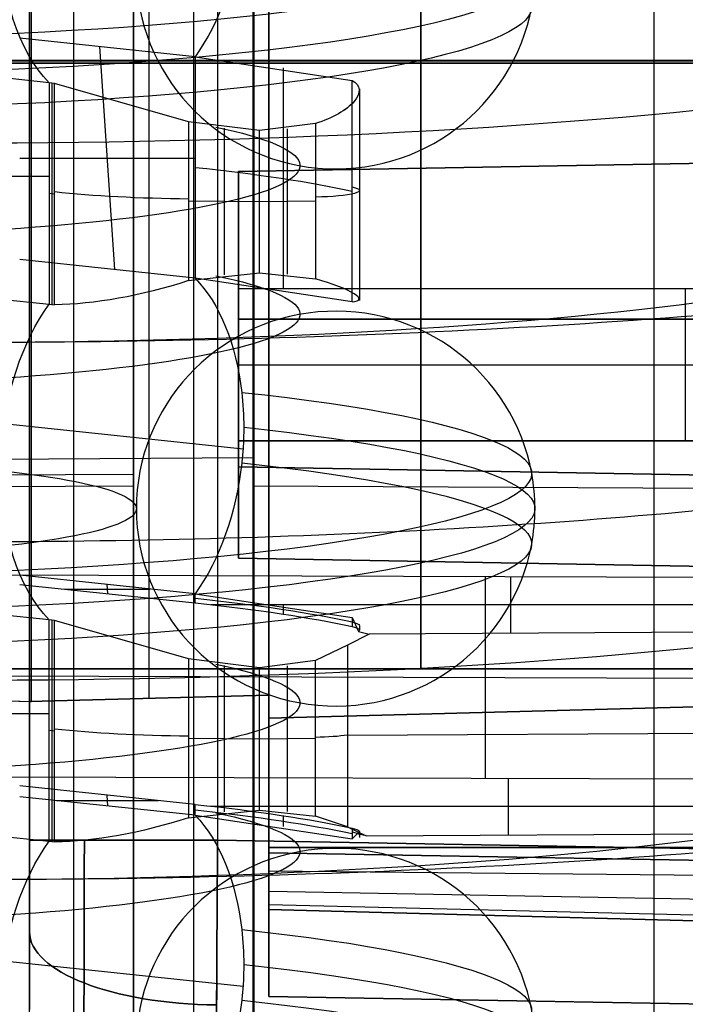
# Model space of a CAD drawing. Extents: x -15 to 7, y 1 to 148.
# Tile 84 of 194: x -0.98 to 1.8, y 125.21 to 129.32. Entities that reach past the tile are written whole.
import ezdxf

# ---------------------------------------------------------------- set-up
doc = ezdxf.new("R2010")
doc.units = 0
doc.layers.add('DEFAULT', color=7, linetype='CONTINUOUS')

msp = doc.modelspace()

# ---------------------------------------------------------------- linework, layer by layer
at = {"layer": 'DEFAULT', "color": 254}
for p, q in [((-0.2496, 145.6579, -6.2764), (-0.2496, 112.6404, -1.6989)), ((-0.5, 139.7683, -102.3288), (-0.5, 116.8919, -107.1913)), ((0, 116.8919, -107.1913), (0, 139.7683, -102.3288)), ((-0.7499, 116.9115, -105.6336), (-0.7499, 138.0591, -101.1385)), ((0, 138.0871, -101.1527), (0, 116.8919, -105.6578)), ((-0.5, 116.8919, -105.8623), (-0.5, 137.9758, -101.3808)), ((1.6747, 116.8481, -104.5991), (1.6747, 134.2863, -100.8925)), ((0.065, 125.8411, -96.3302), (0.065, 132.4402, -96.3302)), ((0.065, 132.4402, -80.4033), (0.065, 125.8411, -80.4033)), ((-0.935, 132.3866, -80.0569), (-0.935, 125.8947, -80.0569)), ((-0.149, 132.3866, -97.4764), (-0.149, 125.8947, -97.4764)), ((-0.149, 132.3866, -79.257), (-0.149, 125.8947, -79.257)), ((-0.935, 126.4745, -81.6365), (-0.935, 131.8068, -81.6365)), ((-0.935, 131.8068, -95.0969), (-0.935, 126.4745, -95.0969)), ((-0.935, 126.4745, -95.2969), (-0.935, 131.8068, -95.2969)), ((-0.9259, 126.4742, -96.7972), (-0.9259, 131.8071, -96.7972)), ((-0.435, 126.4876, -81.6496), (-0.435, 131.7938, -81.6496)), ((-0.435, 126.4876, -95.0838), (-0.435, 131.7938, -95.0838)), ((0.065, 131.7807, -81.6627), (0.065, 126.5007, -81.6627)), ((0.065, 126.5007, -95.0707), (0.065, 131.7807, -95.0707)), ((-0.5, 125.4558, -104.042), (-0.5, 131.7084, -104.042)), ((0, 124.4938, -104.042), (0, 131.7084, -104.042)), ((-0.2428, 129.1671, -9.9467), (-0.9759, 129.2447, -9.3872)), ((-0.8531, 129.0583, -10.7314), (-2.2146, 129.2024, -9.6923)), ((-0.578, 128.2777, -9.5626), (-0.6406, 129.2092, -9.6431)), ((-7.2095, 129.1531, -3.9882), (6.7188, 129.1531, -3.9882)), ((-3.745, 129.1407, -95.3705), (-0.935, 129.1407, -95.2969)), ((-0.9259, 129.1407, -96.7972), (-3.745, 129.1407, -96.7233)), ((-0.935, 129.1407, -80.0569), (-0.935, 129.1407, -81.6365)), ((-0.935, 129.1407, -95.0969), (-0.935, 129.1407, -95.2969)), ((-0.935, 129.1407, -81.6365), (0.065, 129.1407, -81.6627)), ((0.065, 129.1407, -95.0707), (-0.935, 129.1407, -95.0969)), ((-0.2428, 129.1671, -9.9467), (0.4128, 129.0681, -10.6596)), ((-0.2428, 129.1671, -9.9467), (-0.2428, 128.2422, -9.8185)), ((-0.149, 129.1407, -79.257), (4.845, 129.1407, -79.1699)), ((4.845, 129.1407, -97.5636), (-0.149, 129.1407, -97.4764)), ((7.1485, 129.1407, -96.4538), (0.065, 129.1407, -96.3302)), ((0.065, 129.1407, -80.4033), (7.1485, 129.1407, -80.2797)), ((0.065, 129.1407, -96.3302), (0.065, 129.1407, -95.0707)), ((0.065, 129.1407, -81.6627), (0.065, 129.1407, -80.4033)), ((0.1249, 129.1204, -10.2836), (0.1249, 128.1955, -10.1553)), ((-0.8531, 129.0583, -10.7314), (-0.8531, 128.1334, -10.6031)), ((-0.8298, 129.0558, -10.7495), (-0.8531, 129.0583, -10.7314)), ((-0.8414, 129.0571, -10.7404), (-0.8414, 128.1322, -10.6121)), ((-0.2701, 128.8954, -10.9452), (-0.8298, 129.0558, -10.7495)), ((-0.8298, 128.1309, -10.6212), (-0.8298, 129.0558, -10.7495)), ((0.4128, 128.1435, -10.5314), (0.4128, 129.0681, -10.6596)), ((0.444, 129.0329, -10.7631), (0.444, 128.1492, -10.6406)), ((-0.5, 128.9238, -104.6339), (-0.5, 128.9238, -103.3048)), ((0.0259, 128.8583, -10.9591), (-0.2701, 128.8954, -10.9452)), ((-0.2701, 128.8954, -10.9452), (-0.2701, 128.232, -10.8532)), ((0, 128.9238, -103.1004), (0, 128.9238, -104.6339)), ((0.26, 128.8883, -10.9443), (0.0259, 128.8583, -10.9591)), ((0.26, 128.8883, -10.9443), (0.26, 128.239, -10.8543)), ((-0.1223, 128.8683, -10.951), (-0.1223, 128.2565, -10.8662)), ((0.0259, 128.2639, -10.8767), (0.0259, 128.8583, -10.9591)), ((0.1431, 128.2585, -10.8665), (0.1431, 128.8663, -10.9507)), ((-0.9759, 128.7434, -9.3177), (-0.2428, 128.7434, -9.888)), ((-2.2146, 128.6679, -9.6182), (-0.8531, 128.6679, -10.6772)), ((-0.8298, 128.5933, -10.6854), (-0.8531, 128.5959, -10.6672)), ((-0.2701, 128.5646, -10.8994), (0.0259, 128.562, -10.9181)), ((0.0259, 128.5621, -10.9181), (0.26, 128.5647, -10.8995)), ((-0.2428, 128.2422, -9.8185), (-0.9759, 128.3197, -9.259)), ((-2.2146, 128.2775, -9.5641), (-0.8531, 128.1334, -10.6031)), ((-0.2701, 128.232, -10.8532), (0.0259, 128.2639, -10.8767)), ((0.4128, 128.1435, -10.5314), (-0.2428, 128.2422, -9.8185)), ((0.0259, 128.2639, -10.8767), (0.26, 128.239, -10.8543)), ((-0.8531, 128.1334, -10.6031), (-0.8298, 128.1309, -10.6212)), ((-2.9842, 127.8397, -7.2129), (-0.0429, 127.5285, -9.4576)), ((-1.5, 127.4843, -103.3662), (0, 127.4925, -103.4046)), ((-1.5, 127.418, -103.5981), (-0.5, 127.4235, -103.6238)), ((-7.0659, 127.3392, -104.7949), (-0.5, 127.3749, -104.9631)), ((0, 127.3749, -104.9631), (6.5659, 127.3392, -104.7949)), ((3.5927, 126.9867, -8.9016), (-1.4404, 127.0028, -8.7858)), ((-0.2428, 126.9235, -9.6357), (-0.9759, 127.0011, -9.0762)), ((0.9694, 126.9951, -8.8412), (0.9694, 126.1531, -8.7245)), ((-0.8531, 126.8148, -10.4203), (-2.2146, 126.9588, -9.3813)), ((-0.9759, 126.9632, -9.0709), (-0.2428, 126.8857, -9.6304)), ((-0.608, 126.9243, -9.3517), (-0.6106, 126.9625, -9.355)), ((1.0761, 126.758, -10.551), (1.0761, 126.9947, -8.8437)), ((-0.7883, 126.9434, -9.2141), (-0.4303, 126.9434, -9.4926)), ((-0.2428, 126.9235, -9.6357), (0.4128, 126.8246, -10.3486)), ((-0.2428, 126.8857, -9.6304), (-0.2428, 126.9235, -9.6357)), ((-0.1778, 126.8786, -9.6813), (3.5927, 126.8786, -9.6813)), ((0.1249, 126.8768, -9.9725), (0.1249, 126.839, -9.9673)), ((-0.8531, 125.8899, -10.2921), (-0.8531, 126.8148, -10.4203)), ((-0.8298, 126.8123, -10.4384), (-0.8531, 126.8148, -10.4203)), ((-0.8414, 126.8135, -10.4293), (-0.8414, 125.8886, -10.3011)), ((-0.2701, 126.6519, -10.6342), (-0.8298, 126.8123, -10.4384)), ((-0.8298, 125.8874, -10.3102), (-0.8298, 126.8123, -10.4384)), ((0.4128, 126.8246, -10.3486), (0.439, 126.766, -10.4939)), ((0.4128, 126.8246, -10.3486), (0.4128, 126.7868, -10.3434)), ((0.4841, 126.7544, -10.5769), (0.3939, 126.7089, -10.5746)), ((0.439, 126.766, -10.4939), (0.4841, 126.7544, -10.5769)), ((0.444, 126.7892, -10.4521), (0.444, 126.7721, -10.4497)), ((3.5927, 126.7733, -10.4408), (0.4841, 126.7544, -10.5769)), ((0.3939, 126.7089, -10.5746), (0.26, 126.6448, -10.6333)), ((0.3939, 126.7089, -10.5746), (0.3939, 125.9497, -10.4694)), ((0.0259, 126.6147, -10.6481), (-0.2701, 126.6519, -10.6342)), ((-0.2701, 126.6519, -10.6342), (-0.2701, 125.9884, -10.5422)), ((0.26, 126.6448, -10.6333), (0.0259, 126.6147, -10.6481)), ((0.26, 125.9955, -10.5433), (0.26, 126.6448, -10.6333)), ((-0.1223, 126.6248, -10.6399), (-0.1223, 126.0129, -10.5551)), ((0.0259, 126.0204, -10.5657), (0.0259, 126.6147, -10.6481)), ((0.1431, 126.015, -10.5555), (0.1431, 126.6227, -10.6397)), ((-3.745, 126.5481, -95.3705), (-0.935, 126.4745, -95.2969)), ((-3.745, 126.5481, -96.7233), (-0.9259, 126.4742, -96.7972)), ((-3.745, 126.5481, -96.047), (-0.935, 126.4745, -96.047)), ((-1.6539, 126.5824, -8.7225), (3.5927, 126.5657, -8.8432)), ((-0.935, 126.4745, -81.6365), (0.065, 126.5007, -81.6627)), ((0.065, 126.5007, -95.0707), (-0.935, 126.4745, -95.0969)), ((-0.935, 126.4745, -88.3667), (0.065, 126.5007, -88.3667)), ((-0.935, 126.4745, -95.0969), (-0.935, 126.4745, -81.6365)), ((-0.935, 126.4745, -96.6766), (-0.935, 126.4745, -95.2969)), ((-0.935, 125.8947, -96.6766), (-0.935, 126.4745, -96.6766)), ((-0.935, 126.4745, -96.6766), (-0.9259, 126.4742, -96.7972)), ((-0.935, 124.8948, -88.3667), (-0.935, 126.4745, -88.3667)), ((-0.435, 126.4876, -95.0838), (-0.435, 126.4876, -81.6496)), ((0.065, 126.5007, -81.6627), (0.065, 126.5007, -95.0707)), ((0.065, 125.2412, -88.3667), (0.065, 126.5007, -88.3667)), ((-2.2146, 126.4243, -9.3072), (-0.8531, 126.4243, -10.3662)), ((-0.8298, 126.3498, -10.3743), (-0.8531, 126.3523, -10.3562)), ((0.3939, 126.3329, -10.5225), (3.5927, 126.3523, -10.3824)), ((-0.2701, 126.3211, -10.5883), (0.0259, 126.3185, -10.607)), ((0.0259, 126.3186, -10.607), (0.26, 126.3211, -10.5884)), ((-1.4602, 126.1609, -8.6686), (3.5927, 126.1448, -8.7849)), ((1.0663, 125.916, -10.4347), (1.0663, 126.1528, -8.7267)), ((-0.2428, 126.0437, -9.5137), (-0.9759, 126.1213, -8.9542)), ((-0.2428, 125.9986, -9.5075), (-0.9759, 126.0762, -8.948)), ((-0.8223, 126.06, -9.0651), (-0.3963, 126.06, -9.3965)), ((-0.6078, 126.0373, -9.2289), (-0.6108, 126.0827, -9.2328)), ((-2.2146, 126.0339, -9.253), (-0.8531, 125.8899, -10.2921)), ((-0.2701, 125.9884, -10.5422), (0.0259, 126.0204, -10.5657)), ((-0.2428, 125.9986, -9.5075), (-0.2428, 126.0437, -9.5137)), ((-0.1777, 126.0367, -9.5647), (3.5927, 126.0367, -9.5647)), ((0.0259, 126.0204, -10.5657), (0.26, 125.9955, -10.5433)), ((-0.2428, 125.9986, -9.5075), (0.4128, 125.8999, -10.2204)), ((0.1249, 125.997, -9.8505), (0.1249, 125.9519, -9.8443)), ((0.3939, 125.9497, -10.4694), (0.26, 125.9955, -10.5433)), ((0.3939, 125.9497, -10.4694), (0.4712, 125.9124, -10.4608)), ((0.4128, 125.9449, -10.2266), (0.4128, 125.8999, -10.2204)), ((0.444, 125.9301, -10.333), (0.444, 125.9059, -10.3296)), ((0.4712, 125.9124, -10.4608), (3.5927, 125.9314, -10.3241)), ((-0.8531, 125.8899, -10.2921), (-0.8298, 125.8874, -10.3102)), ((4.845, 125.8075, -97.5636), (-0.149, 125.8947, -97.4764)), ((-0.149, 125.8947, -79.257), (4.845, 125.8075, -79.1699)), ((0.4128, 125.8999, -10.2204), (0.4346, 125.9218, -10.3931)), ((0.4712, 125.9124, -10.4608), (0.4346, 125.9218, -10.3931)), ((0.065, 125.8411, -80.4033), (7.1485, 125.7175, -80.2797)), ((7.1485, 125.7175, -96.4538), (0.065, 125.8411, -96.3302)), ((-2.9842, 125.5961, -6.9018), (-0.0429, 125.2849, -9.1466)), ((0.065, 125.2412, -81.0032), (0.065, 125.2412, -95.7303)), ((7.1485, 125.1176, -80.8796), (0.065, 125.2412, -81.0032)), ((0.065, 125.2412, -95.7303), (7.1485, 125.1176, -95.8539)), ((0.065, 125.2412, -88.3667), (7.1485, 125.1176, -88.3667)), ((7.1485, 125.1176, -80.8796), (0.065, 125.2412, -81.0032))]:
    msp.add_line(p, q, dxfattribs=at)
at = {"layer": 'DEFAULT', "color": 141}
for p, q in [((0.065, 132.4173, -80.7669), (0.065, 125.8641, -80.7669)), ((0.065, 125.8641, -95.9666), (0.065, 132.4173, -95.9666)), ((0.065, 131.8765, -81.5669), (0.065, 126.4048, -81.5669)), ((0.065, 126.4048, -95.1666), (0.065, 131.8765, -95.1666)), ((0.065, 129.1407, -80.7669), (5.345, 129.1407, -80.6286)), ((0.065, 129.1407, -81.5669), (5.345, 129.1407, -81.7051)), ((5.345, 129.1407, -96.1049), (0.065, 129.1407, -95.9666)), ((5.345, 129.1407, -95.0283), (0.065, 129.1407, -95.1666)), ((0.065, 129.1407, -80.7669), (0.065, 129.1407, -81.5669)), ((0.065, 129.1407, -95.1666), (0.065, 129.1407, -95.9666)), ((0.065, 126.4048, -81.5669), (6.065, 126.5619, -81.724)), ((6.065, 126.5619, -95.0095), (0.065, 126.4048, -95.1666)), ((6.065, 126.5619, -88.3667), (0.065, 126.4048, -88.3667)), ((0.065, 126.4048, -95.1666), (0.065, 126.4048, -81.5669)), ((0.065, 125.6048, -88.3667), (0.065, 126.4048, -88.3667)), ((0.065, 125.8641, -80.7669), (6.645, 125.8641, -80.5946)), ((6.645, 125.8641, -96.1389), (0.065, 125.8641, -95.9666)), ((6.645, 125.8641, -96.1389), (0.065, 125.8641, -95.9666)), ((6.645, 125.7003, -80.6277), (0.065, 125.7658, -80.787)), ((6.645, 125.7003, -96.1058), (0.065, 125.7658, -95.9464)), ((6.645, 125.5589, -80.721), (0.065, 125.6807, -80.8428)), ((6.645, 125.5589, -96.0125), (0.065, 125.6807, -95.8907)), ((6.645, 125.4656, -80.8624), (0.065, 125.625, -80.9279)), ((6.645, 125.4656, -95.8711), (0.065, 125.625, -95.8056)), ((6.645, 125.4325, -81.0261), (0.065, 125.6048, -81.0261)), ((0.065, 125.6048, -81.0261), (0.065, 125.6048, -95.7073)), ((0.065, 125.6048, -95.7073), (6.645, 125.4325, -95.7073)), ((6.645, 125.4325, -88.3667), (0.065, 125.6048, -88.3667)), ((6.645, 125.4325, -81.0261), (0.065, 125.6048, -81.0261))]:
    msp.add_line(p, q, dxfattribs=at)
at = {"layer": 'DEFAULT', "color": 9}
for p, q in [((0.7, 131.6903, -81.7631), (0.7, 126.6103, -81.7631)), ((0.7, 126.6103, -94.9711), (0.7, 131.6903, -94.9711)), ((-2.475, 129.1503, -81.7631), (3.875, 129.1503, -81.7631)), ((-2.475, 129.1503, -94.9711), (3.875, 129.1503, -94.9711)), ((3.7502, 128.7546, -82.1461), (-0.062, 128.688, -82.2127)), ((-0.062, 128.688, -84.3615), (3.7502, 128.7546, -84.4281)), ((3.7502, 128.7546, -84.6861), (-0.062, 128.688, -84.7527)), ((-0.062, 128.688, -86.9015), (3.7502, 128.7546, -86.9681)), ((3.7502, 128.7546, -87.2261), (-0.062, 128.688, -87.2927)), ((-0.062, 128.688, -89.4415), (3.7502, 128.7546, -89.5081)), ((3.7502, 128.7546, -89.7661), (-0.062, 128.688, -89.8327)), ((-0.062, 128.688, -91.9815), (3.7502, 128.7546, -92.0481)), ((3.7502, 128.7546, -92.3061), (-0.062, 128.688, -92.3727)), ((-0.062, 128.688, -94.5215), (3.7502, 128.7546, -94.5881)), ((3.7502, 128.7546, -83.2871), (-0.062, 128.688, -83.2871)), ((3.7502, 128.7546, -85.8271), (-0.062, 128.688, -85.8271)), ((3.7502, 128.7546, -88.3671), (-0.062, 128.688, -88.3671)), ((3.7502, 128.7546, -90.9071), (-0.062, 128.688, -90.9071)), ((3.7502, 128.7546, -93.4471), (-0.062, 128.688, -93.4471)), ((-0.062, 128.688, -82.2127), (-0.062, 128.688, -84.3615)), ((-0.062, 128.688, -84.7527), (-0.062, 128.688, -86.9015)), ((-0.062, 128.688, -87.2927), (-0.062, 128.688, -89.4415)), ((-0.062, 128.688, -89.8327), (-0.062, 128.688, -91.9815)), ((-0.062, 128.688, -92.3727), (-0.062, 128.688, -94.5215)), ((-0.062, 127.4535, -84.3615), (-0.062, 128.688, -84.3615)), ((-0.062, 128.688, -82.2127), (-0.062, 127.4535, -82.2127)), ((-0.062, 127.4535, -86.9015), (-0.062, 128.688, -86.9015)), ((-0.062, 128.688, -84.7527), (-0.062, 127.4535, -84.7527)), ((-0.062, 127.4535, -89.4415), (-0.062, 128.688, -89.4415)), ((-0.062, 128.688, -87.2927), (-0.062, 127.4535, -87.2927)), ((-0.062, 127.4535, -91.9815), (-0.062, 128.688, -91.9815)), ((-0.062, 128.688, -89.8327), (-0.062, 127.4535, -89.8327)), ((-0.062, 127.4535, -94.5215), (-0.062, 128.688, -94.5215)), ((-0.062, 128.688, -92.3727), (-0.062, 127.4535, -92.3727)), ((-0.062, 128.688, -83.2871), (-0.062, 128.1978, -83.2871)), ((-0.062, 128.688, -85.8271), (-0.062, 128.1978, -85.8271)), ((-0.062, 128.688, -88.3671), (-0.062, 128.1978, -88.3671)), ((-0.062, 128.688, -90.9071), (-0.062, 128.1978, -90.9071)), ((-0.062, 128.688, -93.4471), (-0.062, 128.1978, -93.4471)), ((-0.062, 128.1978, -83.6046), (-0.062, 127.5628, -83.6046)), ((-0.062, 127.5628, -82.9696), (-0.062, 128.1978, -82.9696)), ((-0.062, 128.1978, -82.9696), (-0.062, 128.1978, -83.6046)), ((-0.062, 128.1978, -86.1446), (-0.062, 127.5628, -86.1446)), ((-0.062, 127.5628, -85.5096), (-0.062, 128.1978, -85.5096)), ((-0.062, 128.1978, -85.5096), (-0.062, 128.1978, -86.1446)), ((-0.062, 128.1978, -88.6846), (-0.062, 127.5628, -88.6846)), ((-0.062, 127.5628, -88.0496), (-0.062, 128.1978, -88.0496)), ((-0.062, 128.1978, -88.0496), (-0.062, 128.1978, -88.6846)), ((-0.062, 128.1978, -91.2246), (-0.062, 127.5628, -91.2246)), ((-0.062, 127.5628, -90.5896), (-0.062, 128.1978, -90.5896)), ((-0.062, 128.1978, -90.5896), (-0.062, 128.1978, -91.2246)), ((-0.062, 128.1978, -93.7646), (-0.062, 127.5628, -93.7646)), ((-0.062, 127.5628, -93.1296), (-0.062, 128.1978, -93.1296)), ((-0.062, 128.1978, -93.1296), (-0.062, 128.1978, -93.7646)), ((3.6718, 128.1978, -83.6046), (-0.062, 128.1978, -83.6046)), ((3.6718, 128.1978, -82.9696), (-0.062, 128.1978, -82.9696)), ((3.6718, 128.1978, -86.1446), (-0.062, 128.1978, -86.1446)), ((3.6718, 128.1978, -85.5096), (-0.062, 128.1978, -85.5096)), ((3.6718, 128.1978, -88.6846), (-0.062, 128.1978, -88.6846)), ((3.6718, 128.1978, -88.0496), (-0.062, 128.1978, -88.0496)), ((3.6718, 128.1978, -91.2246), (-0.062, 128.1978, -91.2246)), ((3.6718, 128.1978, -90.5896), (-0.062, 128.1978, -90.5896)), ((3.6718, 128.1978, -93.7646), (-0.062, 128.1978, -93.7646)), ((3.6718, 128.1978, -93.1296), (-0.062, 128.1978, -93.1296)), ((3.6718, 128.1978, -83.2871), (-0.062, 128.1978, -83.2871)), ((3.6718, 128.1978, -85.8271), (-0.062, 128.1978, -85.8271)), ((3.6718, 128.1978, -88.3671), (-0.062, 128.1978, -88.3671)), ((3.6718, 128.1978, -90.9071), (-0.062, 128.1978, -90.9071)), ((3.6718, 128.1978, -93.4471), (-0.062, 128.1978, -93.4471)), ((1.8049, 128.1978, -83.6046), (1.8049, 127.5628, -83.6046)), ((1.8049, 128.1978, -82.9696), (1.8049, 127.5628, -82.9696)), ((1.8049, 128.1978, -86.1446), (1.8049, 127.5628, -86.1446)), ((1.8049, 128.1978, -85.5096), (1.8049, 127.5628, -85.5096)), ((1.8049, 128.1978, -88.6846), (1.8049, 127.5628, -88.6846)), ((1.8049, 128.1978, -88.0496), (1.8049, 127.5628, -88.0496)), ((1.8049, 128.1978, -91.2246), (1.8049, 127.5628, -91.2246)), ((1.8049, 128.1978, -90.5896), (1.8049, 127.5628, -90.5896)), ((1.8049, 128.1978, -93.7646), (1.8049, 127.5628, -93.7646)), ((1.8049, 128.1978, -93.1296), (1.8049, 127.5628, -93.1296)), ((-0.062, 128.0708, -82.2127), (3.7502, 128.0708, -82.1461)), ((3.7502, 128.0708, -84.4281), (-0.062, 128.0708, -84.3615)), ((-0.062, 128.0708, -84.7527), (3.7502, 128.0708, -84.6861)), ((3.7502, 128.0708, -86.9681), (-0.062, 128.0708, -86.9015)), ((-0.062, 128.0708, -87.2927), (3.7502, 128.0708, -87.2261)), ((3.7502, 128.0708, -89.5081), (-0.062, 128.0708, -89.4415)), ((-0.062, 128.0708, -89.8327), (3.7502, 128.0708, -89.7661)), ((3.7502, 128.0708, -92.0481), (-0.062, 128.0708, -91.9815)), ((-0.062, 128.0708, -92.3727), (3.7502, 128.0708, -92.3061)), ((3.7502, 128.0708, -94.5881), (-0.062, 128.0708, -94.5215)), ((-0.062, 127.8803, -84.3615), (-0.062, 127.8803, -83.6046)), ((-0.062, 127.8803, -82.9696), (-0.062, 127.8803, -82.2127)), ((-0.062, 127.8803, -86.9015), (-0.062, 127.8803, -86.1446)), ((-0.062, 127.8803, -85.5096), (-0.062, 127.8803, -84.7527)), ((-0.062, 127.8803, -89.4415), (-0.062, 127.8803, -88.6846)), ((-0.062, 127.8803, -88.0496), (-0.062, 127.8803, -87.2927)), ((-0.062, 127.8803, -91.9815), (-0.062, 127.8803, -91.2246)), ((-0.062, 127.8803, -90.5896), (-0.062, 127.8803, -89.8327)), ((-0.062, 127.8803, -94.5215), (-0.062, 127.8803, -93.7646)), ((-0.062, 127.8803, -93.1296), (-0.062, 127.8803, -92.3727)), ((-0.062, 127.8803, -83.6046), (3.6718, 127.8803, -83.6046)), ((-0.062, 127.8803, -82.9696), (3.6718, 127.8803, -82.9696)), ((-0.062, 127.8803, -86.1446), (3.6718, 127.8803, -86.1446)), ((-0.062, 127.8803, -85.5096), (3.6718, 127.8803, -85.5096)), ((-0.062, 127.8803, -88.6846), (3.6718, 127.8803, -88.6846)), ((-0.062, 127.8803, -88.0496), (3.6718, 127.8803, -88.0496)), ((-0.062, 127.8803, -91.2246), (3.6718, 127.8803, -91.2246)), ((-0.062, 127.8803, -90.5896), (3.6718, 127.8803, -90.5896)), ((-0.062, 127.8803, -93.7646), (3.6718, 127.8803, -93.7646)), ((-0.062, 127.8803, -93.1296), (3.6718, 127.8803, -93.1296)), ((-0.062, 127.5628, -83.6046), (-0.062, 127.5628, -82.9696)), ((-0.062, 127.5628, -86.1446), (-0.062, 127.5628, -85.5096)), ((-0.062, 127.5628, -88.6846), (-0.062, 127.5628, -88.0496)), ((-0.062, 127.5628, -91.2246), (-0.062, 127.5628, -90.5896)), ((-0.062, 127.5628, -93.7646), (-0.062, 127.5628, -93.1296)), ((-0.062, 127.5628, -82.9696), (3.6718, 127.5628, -82.9696)), ((3.6718, 127.5628, -83.6046), (-0.062, 127.5628, -83.6046)), ((-0.062, 127.5628, -85.5096), (3.6718, 127.5628, -85.5096)), ((3.6718, 127.5628, -86.1446), (-0.062, 127.5628, -86.1446)), ((-0.062, 127.5628, -88.0496), (3.6718, 127.5628, -88.0496)), ((3.6718, 127.5628, -88.6846), (-0.062, 127.5628, -88.6846)), ((-0.062, 127.5628, -90.5896), (3.6718, 127.5628, -90.5896)), ((3.6718, 127.5628, -91.2246), (-0.062, 127.5628, -91.2246)), ((-0.062, 127.5628, -93.1296), (3.6718, 127.5628, -93.1296)), ((3.6718, 127.5628, -93.7646), (-0.062, 127.5628, -93.7646)), ((-0.062, 127.5628, -83.2871), (-0.062, 127.0726, -83.2871)), ((-0.062, 127.5628, -85.8271), (-0.062, 127.0726, -85.8271)), ((-0.062, 127.5628, -88.3671), (-0.062, 127.0726, -88.3671)), ((-0.062, 127.5628, -90.9071), (-0.062, 127.0726, -90.9071)), ((-0.062, 127.5628, -93.4471), (-0.062, 127.0726, -93.4471)), ((-0.062, 127.5628, -83.2871), (3.6718, 127.5628, -83.2871)), ((-0.062, 127.5628, -85.8271), (3.6718, 127.5628, -85.8271)), ((-0.062, 127.5628, -88.3671), (3.6718, 127.5628, -88.3671)), ((-0.062, 127.5628, -90.9071), (3.6718, 127.5628, -90.9071)), ((-0.062, 127.5628, -93.4471), (3.6718, 127.5628, -93.4471)), ((1.8049, 127.5628, -82.9696), (1.8049, 127.5628, -83.6046)), ((1.8049, 127.5628, -85.5096), (1.8049, 127.5628, -86.1446)), ((1.8049, 127.5628, -88.0496), (1.8049, 127.5628, -88.6846)), ((1.8049, 127.5628, -90.5896), (1.8049, 127.5628, -91.2246)), ((1.8049, 127.5628, -93.1296), (1.8049, 127.5628, -93.7646)), ((3.7502, 127.387, -82.1461), (-0.062, 127.4535, -82.2127)), ((-0.062, 127.4535, -84.3615), (3.7502, 127.387, -84.4281)), ((3.7502, 127.387, -84.6861), (-0.062, 127.4535, -84.7527)), ((-0.062, 127.4535, -86.9015), (3.7502, 127.387, -86.9681)), ((3.7502, 127.387, -87.2261), (-0.062, 127.4535, -87.2927)), ((-0.062, 127.4535, -89.4415), (3.7502, 127.387, -89.5081)), ((3.7502, 127.387, -89.7661), (-0.062, 127.4535, -89.8327)), ((-0.062, 127.4535, -91.9815), (3.7502, 127.387, -92.0481)), ((3.7502, 127.387, -92.3061), (-0.062, 127.4535, -92.3727)), ((-0.062, 127.4535, -94.5215), (3.7502, 127.387, -94.5881)), ((-0.062, 127.0726, -82.5936), (-0.062, 127.0726, -83.9806)), ((-0.062, 127.0726, -85.1336), (-0.062, 127.0726, -86.5206)), ((-0.062, 127.0726, -87.6736), (-0.062, 127.0726, -89.0606)), ((-0.062, 127.0726, -90.2136), (-0.062, 127.0726, -91.6006)), ((-0.062, 127.0726, -92.7536), (-0.062, 127.0726, -94.1406)), ((-0.062, 127.0726, -82.5936), (3.7502, 127.0061, -82.5271)), ((3.7502, 127.0061, -84.0471), (-0.062, 127.0726, -83.9806)), ((-0.062, 127.0726, -85.1336), (3.7502, 127.0061, -85.0671)), ((3.7502, 127.0061, -86.5871), (-0.062, 127.0726, -86.5206)), ((-0.062, 127.0726, -87.6736), (3.7502, 127.0061, -87.6071)), ((3.7502, 127.0061, -89.1271), (-0.062, 127.0726, -89.0606)), ((-0.062, 127.0726, -90.2136), (3.7502, 127.0061, -90.1471)), ((3.7502, 127.0061, -91.6671), (-0.062, 127.0726, -91.6006)), ((-0.062, 127.0726, -92.7536), (3.7502, 127.0061, -92.6871)), ((3.7502, 127.0061, -94.2071), (-0.062, 127.0726, -94.1406)), ((-0.062, 127.0726, -83.2871), (3.7502, 127.0061, -83.2871)), ((-0.062, 127.0726, -85.8271), (3.7502, 127.0061, -85.8271)), ((-0.062, 127.0726, -88.3671), (3.7502, 127.0061, -88.3671)), ((-0.062, 127.0726, -90.9071), (3.7502, 127.0061, -90.9071)), ((-0.062, 127.0726, -93.4471), (3.7502, 127.0061, -93.4471)), ((-2.475, 126.6103, -81.7631), (3.875, 126.6103, -81.7631)), ((3.875, 126.6103, -94.9711), (-2.475, 126.6103, -94.9711)), ((-1.967, 126.6103, -88.3671), (3.875, 126.6103, -88.3671)), ((0.7, 126.6103, -94.9711), (0.7, 126.6103, -81.7631))]:
    msp.add_line(p, q, dxfattribs=at)
at = {"layer": 'DEFAULT', "color": 254, "extrusion": (1, -3.27465e-10, -2.35398e-09)}
msp.add_arc((61.637, -494.7832, 0.0019), 497.2916, 80.312009, 84.023854, dxfattribs=at)
at = {"layer": 'DEFAULT', "color": 254, "extrusion": (0, 0.990526, -0.137324)}
for centre, radius, start, end in [((1.945, 5.676, 130.1239), 3.1081, 127.6134, 270), ((1.945, 5.676, 129.826), 3.1081, 127.6134, 270), ((1.945, 5.676, 129.1559), 2.1401, 146.6747, 270), ((0.2065, 7.8569, 128.8514), 1, 273.6467, 308.5519), ((-0.244, 7.0582, 128.8598), 0.2, 147.5391, 265.4147), ((1.945, 5.676, 128.529), 2.1401, 146.6747, 270), ((1.945, 5.676, 127.8589), 3.1081, 127.6134, 270), ((1.945, 5.676, 127.561), 3.1081, 127.6134, 270), ((-0.244, 7.0582, 127.0248), 0.2, 147.5391, 178.7684), ((1.945, 5.676, 126.8909), 2.1401, 146.6747, 270), ((0.2065, 7.8569, 126.5864), 1, 273.6467, 308.5519), ((-0.244, 7.0582, 126.5815), 0.2, 221.467, 265.4147), ((1.945, 5.676, 126.264), 2.1401, 146.6747, 270), ((-0.244, 7.0582, 126.1412), 0.2, 147.5391, 187.5262), ((1.945, 5.676, 125.5939), 3.1081, 127.6134, 270), ((1.945, 5.676, 125.296), 3.1081, 127.6134, 270)]:
    msp.add_arc(centre, radius, start, end, dxfattribs=at)
at = {"layer": 'DEFAULT', "color": 254, "extrusion": (2.78216e-15, 0.990526, -0.137324)}
msp.add_arc((1.945, 5.676, 129.9749), 3.1216, 127.6134, 270, dxfattribs=at)
at = {"layer": 'DEFAULT', "color": 254, "extrusion": (0.792147, -0.083813, -0.604548)}
for centre, start, end in [((128.994, -16.8927, -5.0049), 90.3791, 133.16), ((128.994, -16.8927, -5.0049), 206.9858, 260.0729), ((126.7629, -16.5022, -5.0049), 26.9858, 69.7667), ((126.7629, -16.5022, -5.0049), 266.3401, 313.16), ((126.7629, -16.5022, -5.0049), 69.7667, 80.0729), ((126.7629, -16.5022, -5.0049), 80.0729, 86.3401), ((126.7629, -16.5022, -5.0049), 86.3401, 90.3791), ((126.7629, -16.5022, -5.0049), 90.3791, 133.16), ((126.7629, -16.5022, -5.0049), 206.9858, 260.0729), ((124.5318, -16.1117, -5.0049), 26.9858, 69.7667), ((124.5318, -16.1117, -5.0049), 266.3401, 313.16), ((124.5318, -16.1117, -5.0049), 69.7667, 80.0729), ((124.5318, -16.1117, -5.0049), 80.0729, 86.3401), ((124.5318, -16.1117, -5.0049), 86.3401, 90.3791), ((124.5318, -16.1117, -5.0049), 90.3791, 133.16)]:
    msp.add_arc(centre, 0.8325, start, end, dxfattribs=at)
at = {"layer": 'DEFAULT', "color": 254, "extrusion": (-9.84731e-16, 0.990526, -0.137324)}
msp.add_arc((1.2073, -0.3132, 130.7995), 5.1857, 180.009, 270.4164, dxfattribs=at)
at = {"layer": 'DEFAULT', "color": 254, "extrusion": (3.46945e-18, 0.137324, 0.990526)}
msp.add_arc((-0.3441, -129.9749, 5.676), 0.8325, 360, 169.6938, dxfattribs=at)
at = {"layer": 'DEFAULT', "color": 254, "extrusion": (0, 1, 0)}
for centre, start, end in [((0.135, -80.0569, 129.1407), 0, 89), ((0.135, -96.6766, 129.1407), 271, 351.3288)]:
    msp.add_arc(centre, 0.8, start, end, dxfattribs=at)
at = {"layer": 'DEFAULT', "color": 254, "extrusion": (-0.247722, 0.873637, -0.418798)}
msp.add_arc((-35.4003, 42.1873, 117.1207), 0.2247, 156.6301, 267.3966, dxfattribs=at)
at = {"layer": 'DEFAULT', "color": 254, "extrusion": (-0.252944, 0.873516, -0.41592)}
msp.add_arc((-36.0899, 41.7331, 117.0722), 0.2243, 156.6458, 267.6469, dxfattribs=at)
at = {"layer": 'DEFAULT', "color": 254, "extrusion": (1.28201e-14, 0.990526, -0.137324)}
msp.add_arc((1.2073, -0.3132, 130.0892), 6.1246, 179.94515, 270.35255, dxfattribs=at)
at = {"layer": 'DEFAULT', "color": 254, "extrusion": (-7.81045e-13, 0.990526, -0.137324)}
msp.add_arc((1.932, 5.6884, 128.8426), 2.7713, 127.5572, 147.7899, dxfattribs=at)
at = {"layer": 'DEFAULT', "color": 254, "extrusion": (7.40374e-16, 0.990526, -0.137324)}
msp.add_arc((1.2073, -0.3132, 129.8606), 4.4754, 180.0751, 270.4825, dxfattribs=at)
at = {"layer": 'DEFAULT', "color": 254, "extrusion": (-0.317397, 0.864913, -0.388825)}
for centre in [(-44.0242, 37.8186, 115.2152), (-43.2513, 37.2862, 113.1538)]:
    msp.add_arc(centre, 0.9793, 275.9301, 312.4816, dxfattribs=at)
at = {"layer": 'DEFAULT', "color": 254, "extrusion": (0.24791, 0.954588, 0.165234)}
msp.add_arc((32.0102, -31.002, 120.6864), 0.2246, 152.3117, 263.0876, dxfattribs=at)
at = {"layer": 'DEFAULT', "color": 254, "extrusion": (0, 0.137324, 0.990526)}
for start, end in [(190.3062, 0), (180, 190.3062)]:
    msp.add_arc((-0.3441, -127.7099, 5.676), 0.8325, start, end, dxfattribs=at)
at = {"layer": 'DEFAULT', "color": 254, "extrusion": (5.78124e-15, 0.990526, -0.137324)}
msp.add_arc((1.2073, -0.3132, 129.1503), 5.4143, 179.9914, 270.3988, dxfattribs=at)
at = {"layer": 'DEFAULT', "color": 254, "extrusion": (-7.67358e-16, 0.990526, -0.137324)}
msp.add_arc((1.945, 5.676, 127.7099), 3.1216, 127.6134, 270, dxfattribs=at)
at = {"layer": 'DEFAULT', "color": 9, "extrusion": (1, -4.37114e-08, -9.13786e-15)}
msp.add_arc((127.4535, -82.5936, -0.062), 0.3809, 89.9964, 180.0036, dxfattribs=at)
at = {"layer": 'DEFAULT', "color": 9, "extrusion": (1, -4.37114e-08, -8.78191e-15)}
for centre in [(127.4535, -83.9806, -0.062), (127.4535, -89.0606, -0.062)]:
    msp.add_arc(centre, 0.3809, 179.9964, 270.0036, dxfattribs=at)
at = {"layer": 'DEFAULT', "color": 9, "extrusion": (1, -4.37114e-08, -9.16547e-15)}
msp.add_arc((127.4535, -85.1336, -0.062), 0.3809, 89.9964, 180.0036, dxfattribs=at)
at = {"layer": 'DEFAULT', "color": 9, "extrusion": (1, -4.37114e-08, -7.90505e-15)}
msp.add_arc((127.4535, -86.5206, -0.062), 0.3809, 179.9964, 270.0036, dxfattribs=at)
at = {"layer": 'DEFAULT', "color": 9, "extrusion": (1, -4.37114e-08, -9.28357e-15)}
msp.add_arc((127.4535, -87.6736, -0.062), 0.3809, 89.9964, 180.0036, dxfattribs=at)
at = {"layer": 'DEFAULT', "color": 9, "extrusion": (1, -4.37114e-08, -8.7283e-15)}
msp.add_arc((127.4535, -90.2136, -0.062), 0.3809, 89.9964, 180.0036, dxfattribs=at)
at = {"layer": 'DEFAULT', "color": 9, "extrusion": (1, -4.37114e-08, -8.55079e-15)}
msp.add_arc((127.4535, -91.6006, -0.062), 0.3809, 179.9964, 270.0036, dxfattribs=at)
at = {"layer": 'DEFAULT', "color": 9, "extrusion": (1, -4.37114e-08, -8.23336e-15)}
msp.add_arc((127.4535, -92.7536, -0.062), 0.3809, 89.9964, 180.0036, dxfattribs=at)
at = {"layer": 'DEFAULT', "color": 9, "extrusion": (1, -4.37114e-08, -8.31713e-15)}
msp.add_arc((127.4535, -94.1406, -0.062), 0.3809, 179.9964, 270.0036, dxfattribs=at)
at = {"layer": 'DEFAULT', "color": 254, "extrusion": (6.89006e-15, 0.990526, -0.137324)}
msp.add_arc((1.945, 5.676, 127.7099), 1.4566, 127.6134, 270, dxfattribs=at)
at = {"layer": 'DEFAULT', "color": 254, "extrusion": (4.14572e-15, 0.990526, -0.137324)}
msp.add_arc((1.2073, -0.3132, 128.5345), 5.1857, 180.009, 270.4164, dxfattribs=at)
at = {"layer": 'DEFAULT', "color": 254, "extrusion": (-3.46945e-18, 0.137324, 0.990526)}
for start, end in [(0, 169.6938), (169.6938, 180)]:
    msp.add_arc((-0.3441, -127.7099, 5.676), 0.8325, start, end, dxfattribs=at)
at = {"layer": 'DEFAULT', "color": 254, "extrusion": (2.27162e-13, 0.990526, -0.137324)}
msp.add_arc((1.932, 5.6884, 127.0257), 2.7713, 127.5572, 147.7899, dxfattribs=at)
at = {"layer": 'DEFAULT', "color": 254, "extrusion": (-1.75059e-14, 0.990526, -0.137324)}
msp.add_arc((1.932, 5.6884, 127.0061), 2.7713, 127.5572, 147.7899, dxfattribs=at)
at = {"layer": 'DEFAULT', "color": 254, "extrusion": (-1.06351e-09, 0.990526, -0.137324)}
msp.add_arc((-0.244, 7.0582, 127.0061), 0.2, 147.5391, 192.8927, dxfattribs=at)
at = {"layer": 'DEFAULT', "color": 254, "extrusion": (5.08284e-15, 0.990526, -0.137324)}
msp.add_arc((1.2073, -0.3132, 127.8242), 6.1246, 179.94515, 270.35255, dxfattribs=at)
at = {"layer": 'DEFAULT', "color": 254, "extrusion": (1.66716e-14, 0.990526, -0.137324)}
msp.add_arc((1.2073, -0.3132, 127.5956), 4.4754, 180.0751, 270.4825, dxfattribs=at)
at = {"layer": 'DEFAULT', "color": 254, "extrusion": (5.6749e-14, 0.990526, -0.137324)}
msp.add_arc((1.932, 5.6884, 126.1561), 2.7713, 127.5572, 147.7899, dxfattribs=at)
at = {"layer": 'DEFAULT', "color": 254, "extrusion": (-2.34214e-13, 0.990526, -0.137324)}
msp.add_arc((1.932, 5.6884, 126.1329), 2.7713, 127.5572, 147.7899, dxfattribs=at)
at = {"layer": 'DEFAULT', "color": 254, "extrusion": (-6.6029e-10, 0.990526, -0.137324)}
msp.add_arc((-0.244, 7.0582, 126.1561), 0.2, 147.5391, 197.6844, dxfattribs=at)
at = {"layer": 'DEFAULT', "color": 254, "extrusion": (1, 9.71284e-16, 1.96596e-15)}
msp.add_arc((125.8947, -95.6767, -0.935), 0.9998, 225.0014, 270.0022, dxfattribs=at)
at = {"layer": 'DEFAULT', "color": 254, "extrusion": (1, 4.13111e-16, -6.18291e-16)}
msp.add_arc((125.8947, -81.0568, -0.935), 0.9998, 89.9978, 134.9986, dxfattribs=at)
at = {"layer": 'DEFAULT', "color": 254, "extrusion": (3.15716e-16, 1, 1.80765e-14)}
msp.add_arc((0.135, -96.6766, 125.8947), 0.8, 271, 0, dxfattribs=at)
at = {"layer": 'DEFAULT', "color": 254, "extrusion": (-3.52006e-14, 1, -1.87073e-14)}
msp.add_arc((0.135, -80.0569, 125.8947), 0.8, 0, 89, dxfattribs=at)
at = {"layer": 'DEFAULT', "color": 254, "extrusion": (0.99999, -0.003145, 0.003148)}
msp.add_arc((125.9012, -81.0684, -1.3518), 1.5761, 90.3389, 134.8422, dxfattribs=at)
at = {"layer": 'DEFAULT', "color": 254, "extrusion": (0.99999, -0.003145, -0.003148)}
msp.add_arc((125.9012, -95.6642, -0.7954), 1.5761, 225.1578, 269.6611, dxfattribs=at)
at = {"layer": 'DEFAULT', "color": 254, "extrusion": (1.04083e-17, 0.137324, 0.990526)}
msp.add_arc((-0.3441, -125.4449, 5.676), 0.8325, 190.3062, 360, dxfattribs=at)
at = {"layer": 'DEFAULT', "color": 254, "extrusion": (0.999938, -0.007817, -0.007905)}
msp.add_arc((125.8899, -95.6824, -0.3625), 1.7999, 224.9987, 269.9928, dxfattribs=at)
at = {"layer": 'DEFAULT', "color": 254, "extrusion": (0.999938, -0.007817, 0.007905)}
msp.add_arc((125.8899, -81.0455, -1.7596), 1.7999, 90.0072, 135.0013, dxfattribs=at)
at = {"layer": 'DEFAULT', "color": 254, "extrusion": (0.99994, -0.007755, 0.007755)}
msp.add_arc((125.8948, -81.0575, -1.7398), 1.8116, 90.1599, 134.8484, dxfattribs=at)
at = {"layer": 'DEFAULT', "color": 254, "extrusion": (0.99994, -0.007755, -0.007755)}
msp.add_arc((125.8948, -95.6706, -0.3693), 1.8116, 225.1516, 269.8401, dxfattribs=at)
at = {"layer": 'DEFAULT', "color": 141, "extrusion": (1, -2.29223e-15, 5.71785e-15)}
msp.add_arc((125.864, -81.0261, 0.065), 0.2592, 89.9916, 180.0084, dxfattribs=at)
at = {"layer": 'DEFAULT', "color": 141, "extrusion": (1, -1.84201e-15, 1.58362e-15)}
msp.add_arc((125.864, -95.7074, 0.065), 0.2592, 179.9916, 270.0084, dxfattribs=at)
at = {"layer": 'DEFAULT', "color": 254, "extrusion": (1, -9.04993e-16, -7.37462e-16)}
msp.add_arc((125.8411, -81.0032, 0.065), 0.5999, 89.9964, 180.0036, dxfattribs=at)
at = {"layer": 'DEFAULT', "color": 254, "extrusion": (1, -8.19238e-16, 7.07551e-16)}
msp.add_arc((125.8411, -95.7303, 0.065), 0.5999, 179.9964, 270.0036, dxfattribs=at)
at = {"layer": 'DEFAULT', "color": 254, "extrusion": (1.19148e-14, 0.990526, -0.137324)}
msp.add_arc((1.2073, -0.3132, 126.8853), 5.4143, 179.9914, 270.3988, dxfattribs=at)
at = {"layer": 'DEFAULT', "color": 254, "extrusion": (-6.0461e-05, 0.923869, 0.382709)}
msp.add_arc((0.127, -122.0678, 85.2891), 0.7998, 0.0547, 88.7051, dxfattribs=at)
at = {"layer": 'DEFAULT', "color": 254, "extrusion": (-6.0461e-05, 0.923869, -0.382709)}
msp.add_arc((0.127, -41.2108, 152.9266), 0.7998, 271.2949, 359.9453, dxfattribs=at)
at = {"layer": 'DEFAULT', "color": 254, "extrusion": (-2.80231e-16, 0.990526, -0.137324)}
msp.add_arc((1.945, 5.676, 125.4449), 3.1216, 127.6134, 270, dxfattribs=at)

doc.saveas('drawing.dxf')
